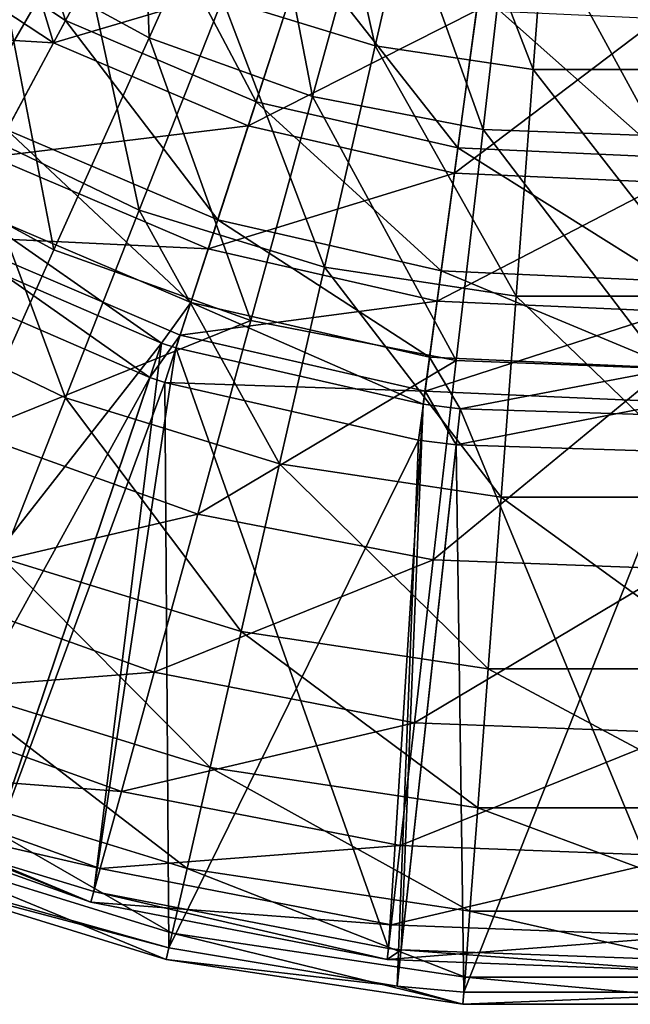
# Model space of a CAD drawing. Extents: x 1 to 221, y -110 to 110.
# Tile 16 of 256: x 79 to 112, y -110 to -56. Entities that reach past the tile are written whole.
import ezdxf

# ---------------------------------------------------------------- set-up
doc = ezdxf.new("R2010")
doc.units = 0
doc.header["$LTSCALE"] = 25.4
doc.layers.get('0').update_dxf_attribs({"color": 13, "linetype": 'CONTINUOUS'})

# ---------------------------------------------------------------- blocks, each defined once
blk = doc.blocks.new('PEAR-L-8671_STL_2')
at = {"color": 7}
mesh = blk.add_polyface(dxfattribs=at)
corners = [(85.744, -56.689, 22.885), (85.113, -40.216, 14.444), (77.388, -52.146, 22.885), (91.558, -43.72, 14.444)]
mesh.append_faces([[corners[k] for k in face] for face in [(0, 1, 2), (1, 0, 3)]], dxfattribs={"vtx0": -1, "color": 7})
mesh = blk.add_polyface(dxfattribs=at)
corners = [(94.721, -41.878, 10.856), (98.118, -57.129, 18.138), (89.749, -54.547, 18.138), (101.146, -43.86, 10.856)]
mesh.append_faces([[corners[k] for k in face] for face in [(0, 1, 2), (1, 0, 3)]], dxfattribs={"vtx0": -1, "color": 7})
mesh = blk.add_polyface(dxfattribs=at)
corners = [(77.06, -42.756, 431.913), (81.156, -55.751, 421.856), (71.684, -49.498, 421.856), (85.242, -48.157, 431.913)]
mesh.append_faces([[corners[k] for k in face] for face in [(0, 1, 2), (1, 0, 3)]], dxfattribs={"vtx0": -1, "color": 7})
mesh = blk.add_polyface(dxfattribs=at)
corners = [(80.499, -56.972, 423.351), (76.426, -43.552, 433.715), (70.819, -50.582, 423.351), (84.76, -49.053, 433.715)]
mesh.append_faces([[corners[k] for k in face] for face in [(0, 1, 2), (1, 0, 3)]], dxfattribs={"vtx0": -1, "color": 7})
mesh = blk.add_polyface(dxfattribs=at)
corners = [(94.695, -59.904, 22.885), (91.558, -43.72, 14.444), (85.744, -56.689, 22.885), (98.461, -46.2, 14.444)]
mesh.append_faces([[corners[k] for k in face] for face in [(0, 1, 2), (1, 0, 3)]], dxfattribs={"vtx0": -1, "color": 7})
mesh = blk.add_polyface(dxfattribs=at)
corners = [(101.146, -43.86, 10.856), (106.778, -58.434, 18.138), (98.118, -57.129, 18.138), (107.795, -44.862, 10.856)]
mesh.append_faces([[corners[k] for k in face] for face in [(0, 1, 2), (1, 0, 3)]], dxfattribs={"vtx0": -1, "color": 7})
mesh = blk.add_polyface(dxfattribs=at)
corners = [(107.795, -44.862, 10.856), (115.536, -58.434, 18.138), (106.778, -58.434, 18.138), (114.519, -44.862, 10.856)]
mesh.append_faces([[corners[k] for k in face] for face in [(0, 1, 2), (1, 0, 3)]], dxfattribs={"vtx0": -1, "color": 7})
mesh = blk.add_polyface(dxfattribs=at)
corners = [(74.622, -45.814, 18.138), (75.629, -61.536, 27.253), (66.855, -55.553, 27.253), (81.858, -50.747, 18.138)]
mesh.append_faces([[corners[k] for k in face] for face in [(0, 1, 2), (1, 0, 3)]], dxfattribs={"vtx0": -1, "color": 7})
mesh = blk.add_polyface(dxfattribs=at)
corners = [(104.032, -61.715, 22.885), (98.461, -46.2, 14.444), (94.695, -59.904, 22.885), (105.662, -47.596, 14.444)]
mesh.append_faces([[corners[k] for k in face] for face in [(0, 1, 2), (1, 0, 3)]], dxfattribs={"vtx0": -1, "color": 7})
mesh = blk.add_polyface(dxfattribs=at)
corners = [(113.537, -62.079, 22.885), (105.662, -47.596, 14.444), (104.032, -61.715, 22.885), (112.992, -47.877, 14.444)]
mesh.append_faces([[corners[k] for k in face] for face in [(0, 1, 2), (1, 0, 3)]], dxfattribs={"vtx0": -1, "color": 7})
mesh = blk.add_polyface(dxfattribs=at)
corners = [(85.242, -48.157, 431.913), (91.593, -60.212, 421.856), (81.156, -55.751, 421.856), (94.258, -52.011, 431.913)]
mesh.append_faces([[corners[k] for k in face] for face in [(0, 1, 2), (1, 0, 3)]], dxfattribs={"vtx0": -1, "color": 7})
mesh = blk.add_polyface(dxfattribs=at)
corners = [(93.943, -52.979, 433.715), (80.499, -56.972, 423.351), (91.164, -61.531, 423.351), (84.76, -49.053, 433.715)]
mesh.append_faces([[corners[k] for k in face] for face in [(0, 1, 2), (1, 0, 3)]], dxfattribs={"vtx0": -1, "color": 7})
mesh = blk.add_polyface(dxfattribs=at)
corners = [(71.684, -49.498, 421.856), (77.935, -61.736, 410.486), (67.446, -54.812, 410.486), (81.156, -55.751, 421.856)]
mesh.append_faces([[corners[k] for k in face] for face in [(0, 1, 2), (1, 0, 3)]], dxfattribs={"vtx0": -1, "color": 7})
mesh = blk.add_polyface(dxfattribs=at)
corners = [(80.499, -56.972, 423.351), (66.399, -56.125, 411.604), (77.14, -63.215, 411.604), (70.819, -50.582, 423.351)]
mesh.append_faces([[corners[k] for k in face] for face in [(0, 1, 2), (1, 0, 3)]], dxfattribs={"vtx0": -1, "color": 7})
mesh = blk.add_polyface(dxfattribs=at)
corners = [(81.858, -50.747, 18.138), (85.198, -66.144, 27.253), (75.629, -61.536, 27.253), (89.749, -54.547, 18.138)]
mesh.append_faces([[corners[k] for k in face] for face in [(0, 1, 2), (1, 0, 3)]], dxfattribs={"vtx0": -1, "color": 7})
mesh = blk.add_polyface(dxfattribs=at)
corners = [(80.524, -68.332, 33.396), (77.388, -52.146, 22.885), (70.453, -62.855, 33.396), (85.744, -56.689, 22.885)]
mesh.append_faces([[corners[k] for k in face] for face in [(0, 1, 2), (1, 0, 3)]], dxfattribs={"vtx0": -1, "color": 7})
mesh = blk.add_polyface(dxfattribs=at)
corners = [(94.258, -52.011, 431.913), (102.659, -62.737, 421.856), (91.593, -60.212, 421.856), (103.816, -54.192, 431.913)]
mesh.append_faces([[corners[k] for k in face] for face in [(0, 1, 2), (1, 0, 3)]], dxfattribs={"vtx0": -1, "color": 7})
mesh = blk.add_polyface(dxfattribs=at)
corners = [(103.68, -55.201, 433.715), (91.164, -61.531, 423.351), (102.472, -64.112, 423.351), (93.943, -52.979, 433.715)]
mesh.append_faces([[corners[k] for k in face] for face in [(0, 1, 2), (1, 0, 3)]], dxfattribs={"vtx0": -1, "color": 7})
mesh = blk.add_polyface(dxfattribs=at)
corners = [(89.749, -54.547, 18.138), (95.346, -69.274, 27.253), (85.198, -66.144, 27.253), (98.118, -57.129, 18.138)]
mesh.append_faces([[corners[k] for k in face] for face in [(0, 1, 2), (1, 0, 3)]], dxfattribs={"vtx0": -1, "color": 7})
mesh = blk.add_polyface(dxfattribs=at)
corners = [(103.816, -54.192, 431.913), (113.997, -63.247, 421.856), (102.659, -62.737, 421.856), (113.611, -54.632, 431.913)]
mesh.append_faces([[corners[k] for k in face] for face in [(0, 1, 2), (1, 0, 3)]], dxfattribs={"vtx0": -1, "color": 7})
mesh = blk.add_polyface(dxfattribs=at)
corners = [(113.656, -55.649, 433.715), (102.472, -64.112, 423.351), (114.06, -64.632, 423.351), (103.68, -55.201, 433.715)]
mesh.append_faces([[corners[k] for k in face] for face in [(0, 1, 2), (1, 0, 3)]], dxfattribs={"vtx0": -1, "color": 7})
mesh = blk.add_polyface(dxfattribs=at)
corners = [(81.156, -55.751, 421.856), (89.493, -66.676, 410.486), (77.935, -61.736, 410.486), (91.593, -60.212, 421.856)]
mesh.append_faces([[corners[k] for k in face] for face in [(0, 1, 2), (1, 0, 3)]], dxfattribs={"vtx0": -1, "color": 7})
mesh = blk.add_polyface(dxfattribs=at)
corners = [(91.314, -72.207, 33.396), (85.744, -56.689, 22.885), (80.524, -68.332, 33.396), (94.695, -59.904, 22.885)]
mesh.append_faces([[corners[k] for k in face] for face in [(0, 1, 2), (1, 0, 3)]], dxfattribs={"vtx0": -1, "color": 7})
mesh = blk.add_polyface(dxfattribs=at)
corners = [(91.164, -61.531, 423.351), (77.14, -63.215, 411.604), (88.974, -68.273, 411.604), (80.499, -56.972, 423.351)]
mesh.append_faces([[corners[k] for k in face] for face in [(0, 1, 2), (1, 0, 3)]], dxfattribs={"vtx0": -1, "color": 7})
mesh = blk.add_polyface(dxfattribs=at)
corners = [(98.118, -57.129, 18.138), (105.847, -70.857, 27.253), (95.346, -69.274, 27.253), (106.778, -58.434, 18.138)]
mesh.append_faces([[corners[k] for k in face] for face in [(0, 1, 2), (1, 0, 3)]], dxfattribs={"vtx0": -1, "color": 7})
mesh = blk.add_polyface(dxfattribs=at)
corners = [(106.778, -58.434, 18.138), (116.467, -70.857, 27.253), (105.847, -70.857, 27.253), (115.536, -58.434, 18.138)]
mesh.append_faces([[corners[k] for k in face] for face in [(0, 1, 2), (1, 0, 3)]], dxfattribs={"vtx0": -1, "color": 7})
mesh = blk.add_polyface(dxfattribs=at)
corners = [(102.569, -74.389, 33.396), (94.695, -59.904, 22.885), (91.314, -72.207, 33.396), (104.032, -61.715, 22.885)]
mesh.append_faces([[corners[k] for k in face] for face in [(0, 1, 2), (1, 0, 3)]], dxfattribs={"vtx0": -1, "color": 7})
mesh = blk.add_polyface(dxfattribs=at)
corners = [(91.593, -60.212, 421.856), (101.746, -69.473, 410.486), (89.493, -66.676, 410.486), (102.659, -62.737, 421.856)]
mesh.append_faces([[corners[k] for k in face] for face in [(0, 1, 2), (1, 0, 3)]], dxfattribs={"vtx0": -1, "color": 7})
mesh = blk.add_polyface(dxfattribs=at)
corners = [(75.629, -61.536, 27.253), (81.157, -76.439, 38.021), (70.099, -71.114, 38.021), (85.198, -66.144, 27.253)]
mesh.append_faces([[corners[k] for k in face] for face in [(0, 1, 2), (1, 0, 3)]], dxfattribs={"vtx0": -1, "color": 7})
mesh = blk.add_polyface(dxfattribs=at)
corners = [(102.472, -64.112, 423.351), (88.974, -68.273, 411.604), (101.521, -71.137, 411.604), (91.164, -61.531, 423.351)]
mesh.append_faces([[corners[k] for k in face] for face in [(0, 1, 2), (1, 0, 3)]], dxfattribs={"vtx0": -1, "color": 7})
mesh = blk.add_polyface(dxfattribs=at)
corners = [(77.935, -61.736, 410.486), (88.017, -71.217, 398.129), (75.673, -65.941, 398.129), (89.493, -66.676, 410.486)]
mesh.append_faces([[corners[k] for k in face] for face in [(0, 1, 2), (1, 0, 3)]], dxfattribs={"vtx0": -1, "color": 7})
mesh = blk.add_polyface(dxfattribs=at)
corners = [(114.025, -74.829, 33.396), (104.032, -61.715, 22.885), (102.569, -74.389, 33.396), (113.537, -62.079, 22.885)]
mesh.append_faces([[corners[k] for k in face] for face in [(0, 1, 2), (1, 0, 3)]], dxfattribs={"vtx0": -1, "color": 7})
mesh = blk.add_polyface(dxfattribs=at)
corners = [(76.022, -78.375, 45.73), (70.453, -62.855, 33.396), (64.47, -72.093, 45.73), (80.524, -68.332, 33.396)]
mesh.append_faces([[corners[k] for k in face] for face in [(0, 1, 2), (1, 0, 3)]], dxfattribs={"vtx0": -1, "color": 7})
mesh = blk.add_polyface(dxfattribs=at)
corners = [(102.659, -62.737, 421.856), (114.302, -70.037, 410.486), (101.746, -69.473, 410.486), (113.997, -63.247, 421.856)]
mesh.append_faces([[corners[k] for k in face] for face in [(0, 1, 2), (1, 0, 3)]], dxfattribs={"vtx0": -1, "color": 7})
mesh = blk.add_polyface(dxfattribs=at)
corners = [(88.974, -68.273, 411.604), (74.781, -67.598, 398.817), (87.435, -73.007, 398.817), (77.14, -63.215, 411.604)]
mesh.append_faces([[corners[k] for k in face] for face in [(0, 1, 2), (1, 0, 3)]], dxfattribs={"vtx0": -1, "color": 7})
mesh = blk.add_polyface(dxfattribs=at)
corners = [(114.06, -64.632, 423.351), (101.521, -71.137, 411.604), (114.378, -71.714, 411.604), (102.472, -64.112, 423.351)]
mesh.append_faces([[corners[k] for k in face] for face in [(0, 1, 2), (1, 0, 3)]], dxfattribs={"vtx0": -1, "color": 7})
mesh = blk.add_polyface(dxfattribs=at)
corners = [(75.673, -65.941, 398.129), (86.412, -73.44, 385.142), (74.434, -68.243, 385.142)]
mesh.append_faces([[corners[k] for k in face] for face in [(0, 1, 2)]], dxfattribs={"color": 7})
mesh = blk.add_polyface(dxfattribs=at)
corners = [(88.017, -71.217, 398.129), (86.412, -73.44, 385.142), (75.673, -65.941, 398.129)]
mesh.append_faces([[corners[k] for k in face] for face in [(0, 1, 2)]], dxfattribs={"color": 7})
mesh = blk.add_polyface(dxfattribs=at)
corners = [(85.198, -66.144, 27.253), (92.885, -80.056, 38.021), (81.157, -76.439, 38.021), (95.346, -69.274, 27.253)]
mesh.append_faces([[corners[k] for k in face] for face in [(0, 1, 2), (1, 0, 3)]], dxfattribs={"vtx0": -1, "color": 7})
mesh = blk.add_polyface(dxfattribs=at)
corners = [(89.493, -66.676, 410.486), (101.105, -74.204, 398.129), (88.017, -71.217, 398.129), (101.746, -69.473, 410.486)]
mesh.append_faces([[corners[k] for k in face] for face in [(0, 1, 2), (1, 0, 3)]], dxfattribs={"vtx0": -1, "color": 7})
mesh = blk.add_polyface(dxfattribs=at)
corners = [(74.781, -67.598, 398.817), (73.492, -69.993, 385.369), (85.778, -75.323, 385.369)]
mesh.append_faces([[corners[k] for k in face] for face in [(0, 1, 2)]], dxfattribs={"color": 7})
mesh = blk.add_polyface(dxfattribs=at)
corners = [(74.781, -67.598, 398.817), (85.778, -75.323, 385.369), (87.435, -73.007, 398.817)]
mesh.append_faces([[corners[k] for k in face] for face in [(0, 1, 2)]], dxfattribs={"color": 7})
mesh = blk.add_polyface(dxfattribs=at)
corners = [(86.412, -73.44, 385.142), (67.24, -97.964, 123.551), (74.434, -68.243, 385.142)]
mesh.append_faces([[corners[k] for k in face] for face in [(0, 1, 2)]], dxfattribs={"color": 7})
mesh = blk.add_polyface(dxfattribs=at)
corners = [(76.022, -78.375, 45.73), (91.314, -72.207, 33.396), (80.524, -68.332, 33.396), (88.398, -82.819, 45.73)]
mesh.append_faces([[corners[k] for k in face] for face in [(0, 1, 2), (1, 0, 3)]], dxfattribs={"vtx0": -1, "color": 7})
mesh = blk.add_polyface(dxfattribs=at)
corners = [(101.521, -71.137, 411.604), (87.435, -73.007, 398.817), (100.853, -76.07, 398.817), (88.974, -68.273, 411.604)]
mesh.append_faces([[corners[k] for k in face] for face in [(0, 1, 2), (1, 0, 3)]], dxfattribs={"vtx0": -1, "color": 7})
mesh = blk.add_polyface(dxfattribs=at)
corners = [(95.346, -69.274, 27.253), (105.021, -81.885, 38.021), (92.885, -80.056, 38.021), (105.847, -70.857, 27.253)]
mesh.append_faces([[corners[k] for k in face] for face in [(0, 1, 2), (1, 0, 3)]], dxfattribs={"vtx0": -1, "color": 7})
mesh = blk.add_polyface(dxfattribs=at)
corners = [(101.746, -69.473, 410.486), (114.517, -74.807, 398.129), (101.105, -74.204, 398.129), (114.302, -70.037, 410.486)]
mesh.append_faces([[corners[k] for k in face] for face in [(0, 1, 2), (1, 0, 3)]], dxfattribs={"vtx0": -1, "color": 7})
mesh = blk.add_polyface(dxfattribs=at)
corners = [(73.492, -69.993, 385.369), (71.209, -101.786, 123.777), (85.778, -75.323, 385.369)]
mesh.append_faces([[corners[k] for k in face] for face in [(0, 1, 2)]], dxfattribs={"color": 7})
mesh = blk.add_polyface(dxfattribs=at)
corners = [(77.707, -85.23, 50.23), (70.099, -71.114, 38.021), (81.157, -76.439, 38.021), (65.377, -79.293, 50.23)]
mesh.append_faces([[corners[k] for k in face] for face in [(0, 1, 2), (1, 0, 3)]], dxfattribs={"vtx0": -1, "color": 7})
mesh = blk.add_polyface(dxfattribs=at)
corners = [(88.017, -71.217, 398.129), (87.209, -73.704, 385.142), (86.412, -73.44, 385.142)]
mesh.append_faces([[corners[k] for k in face] for face in [(0, 1, 2)]], dxfattribs={"color": 7})
mesh = blk.add_polyface(dxfattribs=at)
corners = [(88.017, -71.217, 398.129), (100.754, -76.795, 385.142), (87.209, -73.704, 385.142), (101.105, -74.204, 398.129)]
mesh.append_faces([[corners[k] for k in face] for face in [(0, 1, 2), (1, 0, 3)]], dxfattribs={"vtx0": -1, "color": 7})
mesh = blk.add_polyface(dxfattribs=at)
corners = [(114.378, -71.714, 411.604), (100.853, -76.07, 398.817), (114.601, -76.687, 398.817), (101.521, -71.137, 411.604)]
mesh.append_faces([[corners[k] for k in face] for face in [(0, 1, 2), (1, 0, 3)]], dxfattribs={"vtx0": -1, "color": 7})
mesh = blk.add_polyface(dxfattribs=at)
corners = [(105.847, -70.857, 27.253), (117.293, -81.885, 38.021), (105.021, -81.885, 38.021), (116.467, -70.857, 27.253)]
mesh.append_faces([[corners[k] for k in face] for face in [(0, 1, 2), (1, 0, 3)]], dxfattribs={"vtx0": -1, "color": 7})
mesh = blk.add_polyface(dxfattribs=at)
corners = [(88.398, -82.819, 45.73), (102.569, -74.389, 33.396), (91.314, -72.207, 33.396), (101.307, -85.323, 45.73)]
mesh.append_faces([[corners[k] for k in face] for face in [(0, 1, 2), (1, 0, 3)]], dxfattribs={"vtx0": -1, "color": 7})
mesh = blk.add_polyface(dxfattribs=at)
corners = [(86.412, -73.44, 385.142), (76.878, -101.738, 123.551), (67.24, -97.964, 123.551)]
mesh.append_faces([[corners[k] for k in face] for face in [(0, 1, 2)]], dxfattribs={"color": 7})
mesh = blk.add_polyface(dxfattribs=at)
corners = [(86.412, -73.44, 385.142), (82.709, -103.52, 123.551), (76.878, -101.738, 123.551)]
mesh.append_faces([[corners[k] for k in face] for face in [(0, 1, 2)]], dxfattribs={"color": 7})
mesh = blk.add_polyface(dxfattribs=at)
corners = [(87.209, -73.704, 385.142), (82.709, -103.52, 123.551), (86.412, -73.44, 385.142)]
mesh.append_faces([[corners[k] for k in face] for face in [(0, 1, 2)]], dxfattribs={"color": 7})
mesh = blk.add_polyface(dxfattribs=at)
corners = [(87.435, -73.007, 398.817), (85.778, -75.323, 385.369), (86.595, -75.594, 385.369)]
mesh.append_faces([[corners[k] for k in face] for face in [(0, 1, 2)]], dxfattribs={"color": 7})
mesh = blk.add_polyface(dxfattribs=at)
corners = [(100.853, -76.07, 398.817), (86.595, -75.594, 385.369), (100.488, -78.764, 385.369), (87.435, -73.007, 398.817)]
mesh.append_faces([[corners[k] for k in face] for face in [(0, 1, 2), (1, 0, 3)]], dxfattribs={"vtx0": -1, "color": 7})
mesh = blk.add_polyface(dxfattribs=at)
corners = [(87.209, -73.704, 385.142), (98.845, -106.649, 123.551), (82.709, -103.52, 123.551)]
mesh.append_faces([[corners[k] for k in face] for face in [(0, 1, 2)]], dxfattribs={"color": 7})
mesh = blk.add_polyface(dxfattribs=at)
corners = [(100.754, -76.795, 385.142), (98.845, -106.649, 123.551), (87.209, -73.704, 385.142)]
mesh.append_faces([[corners[k] for k in face] for face in [(0, 1, 2)]], dxfattribs={"color": 7})
mesh = blk.add_polyface(dxfattribs=at)
corners = [(101.105, -74.204, 398.129), (102.778, -77.042, 385.142), (100.754, -76.795, 385.142)]
mesh.append_faces([[corners[k] for k in face] for face in [(0, 1, 2)]], dxfattribs={"color": 7})
mesh = blk.add_polyface(dxfattribs=at)
corners = [(114.517, -74.807, 398.129), (102.778, -77.042, 385.142), (101.105, -74.204, 398.129)]
mesh.append_faces([[corners[k] for k in face] for face in [(0, 1, 2)]], dxfattribs={"color": 7})
mesh = blk.add_polyface(dxfattribs=at)
corners = [(101.307, -85.323, 45.73), (114.025, -74.829, 33.396), (102.569, -74.389, 33.396), (114.447, -85.827, 45.73)]
mesh.append_faces([[corners[k] for k in face] for face in [(0, 1, 2), (1, 0, 3)]], dxfattribs={"vtx0": -1, "color": 7})
mesh = blk.add_polyface(dxfattribs=at)
corners = [(114.517, -74.807, 398.129), (114.634, -77.419, 385.142), (102.778, -77.042, 385.142)]
mesh.append_faces([[corners[k] for k in face] for face in [(0, 1, 2)]], dxfattribs={"color": 7})
mesh = blk.add_polyface(dxfattribs=at)
corners = [(85.778, -75.323, 385.369), (71.209, -101.786, 123.777), (76.243, -103.621, 123.777)]
mesh.append_faces([[corners[k] for k in face] for face in [(0, 1, 2)]], dxfattribs={"color": 7})
mesh = blk.add_polyface(dxfattribs=at)
corners = [(85.778, -75.323, 385.369), (76.243, -103.621, 123.777), (86.595, -75.594, 385.369)]
mesh.append_faces([[corners[k] for k in face] for face in [(0, 1, 2)]], dxfattribs={"color": 7})
mesh = blk.add_polyface(dxfattribs=at)
corners = [(86.595, -75.594, 385.369), (76.243, -103.621, 123.777), (86.825, -106.603, 123.777)]
mesh.append_faces([[corners[k] for k in face] for face in [(0, 1, 2)]], dxfattribs={"color": 7})
mesh = blk.add_polyface(dxfattribs=at)
corners = [(86.595, -75.594, 385.369), (86.825, -106.603, 123.777), (100.488, -78.764, 385.369)]
mesh.append_faces([[corners[k] for k in face] for face in [(0, 1, 2)]], dxfattribs={"color": 7})
mesh = blk.add_polyface(dxfattribs=at)
corners = [(100.853, -76.07, 398.817), (100.488, -78.764, 385.369), (102.563, -79.018, 385.369)]
mesh.append_faces([[corners[k] for k in face] for face in [(0, 1, 2)]], dxfattribs={"color": 7})
mesh = blk.add_polyface(dxfattribs=at)
corners = [(100.853, -76.07, 398.817), (102.563, -79.018, 385.369), (114.601, -76.687, 398.817)]
mesh.append_faces([[corners[k] for k in face] for face in [(0, 1, 2)]], dxfattribs={"color": 7})
mesh = blk.add_polyface(dxfattribs=at)
corners = [(90.783, -89.264, 50.23), (81.157, -76.439, 38.021), (92.885, -80.056, 38.021), (77.707, -85.23, 50.23)]
mesh.append_faces([[corners[k] for k in face] for face in [(0, 1, 2), (1, 0, 3)]], dxfattribs={"vtx0": -1, "color": 7})
mesh = blk.add_polyface(dxfattribs=at)
corners = [(114.601, -76.687, 398.817), (102.563, -79.018, 385.369), (114.723, -79.404, 385.369)]
mesh.append_faces([[corners[k] for k in face] for face in [(0, 1, 2)]], dxfattribs={"color": 7})
mesh = blk.add_polyface(dxfattribs=at)
corners = [(100.754, -76.795, 385.142), (99.55, -106.728, 123.551), (98.845, -106.649, 123.551)]
mesh.append_faces([[corners[k] for k in face] for face in [(0, 1, 2)]], dxfattribs={"color": 7})
mesh = blk.add_polyface(dxfattribs=at)
corners = [(102.778, -77.042, 385.142), (99.55, -106.728, 123.551), (100.754, -76.795, 385.142)]
mesh.append_faces([[corners[k] for k in face] for face in [(0, 1, 2)]], dxfattribs={"color": 7})
mesh = blk.add_polyface(dxfattribs=at)
corners = [(102.778, -77.042, 385.142), (115.269, -107.279, 123.551), (99.55, -106.728, 123.551)]
mesh.append_faces([[corners[k] for k in face] for face in [(0, 1, 2)]], dxfattribs={"color": 7})
mesh = blk.add_polyface(dxfattribs=at)
corners = [(114.634, -77.419, 385.142), (115.269, -107.279, 123.551), (102.778, -77.042, 385.142)]
mesh.append_faces([[corners[k] for k in face] for face in [(0, 1, 2)]], dxfattribs={"color": 7})
mesh = blk.add_polyface(dxfattribs=at)
corners = [(72.342, -86.583, 59.598), (88.398, -82.819, 45.73), (76.022, -78.375, 45.73), (86.014, -91.494, 59.598)]
mesh.append_faces([[corners[k] for k in face] for face in [(0, 1, 2), (1, 0, 3)]], dxfattribs={"vtx0": -1, "color": 7})
mesh = blk.add_polyface(dxfattribs=at)
corners = [(100.488, -78.764, 385.369), (86.825, -106.603, 123.777), (99.335, -108.704, 123.777)]
mesh.append_faces([[corners[k] for k in face] for face in [(0, 1, 2)]], dxfattribs={"color": 7})
mesh = blk.add_polyface(dxfattribs=at)
corners = [(100.488, -78.764, 385.369), (99.335, -108.704, 123.777), (102.563, -79.018, 385.369)]
mesh.append_faces([[corners[k] for k in face] for face in [(0, 1, 2)]], dxfattribs={"color": 7})
mesh = blk.add_polyface(dxfattribs=at)
corners = [(102.563, -79.018, 385.369), (99.335, -108.704, 123.777), (102.986, -109.039, 123.777)]
mesh.append_faces([[corners[k] for k in face] for face in [(0, 1, 2)]], dxfattribs={"color": 7})
mesh = blk.add_polyface(dxfattribs=at)
corners = [(102.563, -79.018, 385.369), (102.986, -109.039, 123.777), (114.723, -79.404, 385.369)]
mesh.append_faces([[corners[k] for k in face] for face in [(0, 1, 2)]], dxfattribs={"color": 7})
mesh = blk.add_polyface(dxfattribs=at)
corners = [(114.723, -79.404, 385.369), (102.986, -109.039, 123.777), (119.328, -109.039, 123.777)]
mesh.append_faces([[corners[k] for k in face] for face in [(0, 1, 2)]], dxfattribs={"color": 7})
mesh = blk.add_polyface(dxfattribs=at)
corners = [(104.315, -91.303, 50.23), (92.885, -80.056, 38.021), (105.021, -81.885, 38.021), (90.783, -89.264, 50.23)]
mesh.append_faces([[corners[k] for k in face] for face in [(0, 1, 2), (1, 0, 3)]], dxfattribs={"vtx0": -1, "color": 7})
mesh = blk.add_polyface(dxfattribs=at)
corners = [(117.999, -91.303, 50.23), (105.021, -81.885, 38.021), (117.293, -81.885, 38.021), (104.315, -91.303, 50.23)]
mesh.append_faces([[corners[k] for k in face] for face in [(0, 1, 2), (1, 0, 3)]], dxfattribs={"vtx0": -1, "color": 7})
mesh = blk.add_polyface(dxfattribs=at)
corners = [(86.014, -91.494, 59.598), (101.307, -85.323, 45.73), (88.398, -82.819, 45.73), (100.275, -94.26, 59.598)]
mesh.append_faces([[corners[k] for k in face] for face in [(0, 1, 2), (1, 0, 3)]], dxfattribs={"vtx0": -1, "color": 7})
mesh = blk.add_polyface(dxfattribs=at)
corners = [(89.082, -96.715, 63.641), (77.707, -85.23, 50.23), (90.783, -89.264, 50.23), (74.914, -92.345, 63.641)]
mesh.append_faces([[corners[k] for k in face] for face in [(0, 1, 2), (1, 0, 3)]], dxfattribs={"vtx0": -1, "color": 7})
mesh = blk.add_polyface(dxfattribs=at)
corners = [(100.275, -94.26, 59.598), (114.447, -85.827, 45.73), (101.307, -85.323, 45.73), (114.791, -94.816, 59.598)]
mesh.append_faces([[corners[k] for k in face] for face in [(0, 1, 2), (1, 0, 3)]], dxfattribs={"vtx0": -1, "color": 7})
mesh = blk.add_polyface(dxfattribs=at)
corners = [(69.571, -92.766, 74.677), (86.014, -91.494, 59.598), (72.342, -86.583, 59.598), (84.219, -98.027, 74.677)]
mesh.append_faces([[corners[k] for k in face] for face in [(0, 1, 2), (1, 0, 3)]], dxfattribs={"vtx0": -1, "color": 7})
mesh = blk.add_polyface(dxfattribs=at)
corners = [(103.744, -98.925, 63.641), (90.783, -89.264, 50.23), (104.315, -91.303, 50.23), (89.082, -96.715, 63.641)]
mesh.append_faces([[corners[k] for k in face] for face in [(0, 1, 2), (1, 0, 3)]], dxfattribs={"vtx0": -1, "color": 7})
mesh = blk.add_polyface(dxfattribs=at)
corners = [(84.219, -98.027, 74.677), (100.275, -94.26, 59.598), (86.014, -91.494, 59.598), (99.498, -100.99, 74.677)]
mesh.append_faces([[corners[k] for k in face] for face in [(0, 1, 2), (1, 0, 3)]], dxfattribs={"vtx0": -1, "color": 7})
mesh = blk.add_polyface(dxfattribs=at)
corners = [(118.57, -98.925, 63.641), (104.315, -91.303, 50.23), (117.999, -91.303, 50.23), (103.744, -98.925, 63.641)]
mesh.append_faces([[corners[k] for k in face] for face in [(0, 1, 2), (1, 0, 3)]], dxfattribs={"vtx0": -1, "color": 7})
mesh = blk.add_polyface(dxfattribs=at)
corners = [(87.816, -102.264, 77.989), (74.914, -92.345, 63.641), (89.082, -96.715, 63.641), (72.835, -97.643, 77.989)]
mesh.append_faces([[corners[k] for k in face] for face in [(0, 1, 2), (1, 0, 3)]], dxfattribs={"vtx0": -1, "color": 7})
mesh = blk.add_polyface(dxfattribs=at)
corners = [(67.772, -96.777, 90.612), (84.219, -98.027, 74.677), (69.571, -92.766, 74.677), (83.054, -102.266, 90.612)]
mesh.append_faces([[corners[k] for k in face] for face in [(0, 1, 2), (1, 0, 3)]], dxfattribs={"vtx0": -1, "color": 7})
mesh = blk.add_polyface(dxfattribs=at)
corners = [(99.498, -100.99, 74.677), (114.791, -94.816, 59.598), (100.275, -94.26, 59.598), (115.051, -101.586, 74.677)]
mesh.append_faces([[corners[k] for k in face] for face in [(0, 1, 2), (1, 0, 3)]], dxfattribs={"vtx0": -1, "color": 7})
mesh = blk.add_polyface(dxfattribs=at)
corners = [(66.99, -98.524, 107.031), (83.054, -102.266, 90.612), (67.772, -96.777, 90.612), (82.547, -104.111, 107.031)]
mesh.append_faces([[corners[k] for k in face] for face in [(0, 1, 2), (1, 0, 3)]], dxfattribs={"vtx0": -1, "color": 7})
mesh = blk.add_polyface(dxfattribs=at)
corners = [(103.318, -104.601, 77.989), (89.082, -96.715, 63.641), (103.744, -98.925, 63.641), (87.816, -102.264, 77.989)]
mesh.append_faces([[corners[k] for k in face] for face in [(0, 1, 2), (1, 0, 3)]], dxfattribs={"vtx0": -1, "color": 7})
mesh = blk.add_polyface(dxfattribs=at)
corners = [(87.008, -105.801, 92.993), (72.835, -97.643, 77.989), (87.816, -102.264, 77.989), (71.509, -101.021, 92.993)]
mesh.append_faces([[corners[k] for k in face] for face in [(0, 1, 2), (1, 0, 3)]], dxfattribs={"vtx0": -1, "color": 7})
mesh = blk.add_polyface(dxfattribs=at)
corners = [(67.24, -97.964, 123.551), (82.547, -104.111, 107.031), (66.99, -98.524, 107.031)]
mesh.append_faces([[corners[k] for k in face] for face in [(0, 1, 2)]], dxfattribs={"color": 7})
mesh = blk.add_polyface(dxfattribs=at)
corners = [(76.878, -101.738, 123.551), (82.547, -104.111, 107.031), (67.24, -97.964, 123.551)]
mesh.append_faces([[corners[k] for k in face] for face in [(0, 1, 2)]], dxfattribs={"color": 7})
mesh = blk.add_polyface(dxfattribs=at)
corners = [(83.054, -102.266, 90.612), (99.498, -100.99, 74.677), (84.219, -98.027, 74.677), (98.994, -105.357, 90.612)]
mesh.append_faces([[corners[k] for k in face] for face in [(0, 1, 2), (1, 0, 3)]], dxfattribs={"vtx0": -1, "color": 7})
mesh = blk.add_polyface(dxfattribs=at)
corners = [(118.996, -104.601, 77.989), (103.744, -98.925, 63.641), (118.57, -98.925, 63.641), (103.318, -104.601, 77.989)]
mesh.append_faces([[corners[k] for k in face] for face in [(0, 1, 2), (1, 0, 3)]], dxfattribs={"vtx0": -1, "color": 7})
mesh = blk.add_polyface(dxfattribs=at)
corners = [(98.994, -105.357, 90.612), (115.051, -101.586, 74.677), (99.498, -100.99, 74.677), (115.219, -105.979, 90.612)]
mesh.append_faces([[corners[k] for k in face] for face in [(0, 1, 2), (1, 0, 3)]], dxfattribs={"vtx0": -1, "color": 7})
mesh = blk.add_polyface(dxfattribs=at)
corners = [(86.676, -107.257, 108.356), (71.509, -101.021, 92.993), (87.008, -105.801, 92.993), (70.964, -102.411, 108.356)]
mesh.append_faces([[corners[k] for k in face] for face in [(0, 1, 2), (1, 0, 3)]], dxfattribs={"vtx0": -1, "color": 7})
mesh = blk.add_polyface(dxfattribs=at)
corners = [(82.709, -103.52, 123.551), (82.547, -104.111, 107.031), (76.878, -101.738, 123.551)]
mesh.append_faces([[corners[k] for k in face] for face in [(0, 1, 2)]], dxfattribs={"color": 7})
mesh = blk.add_polyface(dxfattribs=at)
corners = [(86.825, -106.603, 123.777), (70.964, -102.411, 108.356), (86.676, -107.257, 108.356)]
mesh.append_faces([[corners[k] for k in face] for face in [(0, 1, 2)]], dxfattribs={"color": 7})
mesh = blk.add_polyface(dxfattribs=at)
corners = [(76.243, -103.621, 123.777), (70.964, -102.411, 108.356), (86.825, -106.603, 123.777)]
mesh.append_faces([[corners[k] for k in face] for face in [(0, 1, 2)]], dxfattribs={"color": 7})
mesh = blk.add_polyface(dxfattribs=at)
corners = [(82.547, -104.111, 107.031), (98.994, -105.357, 90.612), (83.054, -102.266, 90.612), (98.775, -107.258, 107.031)]
mesh.append_faces([[corners[k] for k in face] for face in [(0, 1, 2), (1, 0, 3)]], dxfattribs={"vtx0": -1, "color": 7})
mesh = blk.add_polyface(dxfattribs=at)
corners = [(103.047, -108.219, 92.993), (87.816, -102.264, 77.989), (103.318, -104.601, 77.989), (87.008, -105.801, 92.993)]
mesh.append_faces([[corners[k] for k in face] for face in [(0, 1, 2), (1, 0, 3)]], dxfattribs={"vtx0": -1, "color": 7})
mesh = blk.add_polyface(dxfattribs=at)
corners = [(82.709, -103.52, 123.551), (98.775, -107.258, 107.031), (82.547, -104.111, 107.031), (98.845, -106.649, 123.551)]
mesh.append_faces([[corners[k] for k in face] for face in [(0, 1, 2), (1, 0, 3)]], dxfattribs={"vtx0": -1, "color": 7})
mesh = blk.add_polyface(dxfattribs=at)
corners = [(119.267, -108.219, 92.993), (103.318, -104.601, 77.989), (118.996, -104.601, 77.989), (103.047, -108.219, 92.993)]
mesh.append_faces([[corners[k] for k in face] for face in [(0, 1, 2), (1, 0, 3)]], dxfattribs={"vtx0": -1, "color": 7})
mesh = blk.add_polyface(dxfattribs=at)
corners = [(102.935, -109.708, 108.356), (87.008, -105.801, 92.993), (103.047, -108.219, 92.993), (86.676, -107.257, 108.356)]
mesh.append_faces([[corners[k] for k in face] for face in [(0, 1, 2), (1, 0, 3)]], dxfattribs={"vtx0": -1, "color": 7})
mesh = blk.add_polyface(dxfattribs=at)
corners = [(98.775, -107.258, 107.031), (115.219, -105.979, 90.612), (98.994, -105.357, 90.612), (115.293, -107.891, 107.031)]
mesh.append_faces([[corners[k] for k in face] for face in [(0, 1, 2), (1, 0, 3)]], dxfattribs={"vtx0": -1, "color": 7})
mesh = blk.add_polyface(dxfattribs=at)
corners = [(86.825, -106.603, 123.777), (86.676, -107.257, 108.356), (99.335, -108.704, 123.777)]
mesh.append_faces([[corners[k] for k in face] for face in [(0, 1, 2)]], dxfattribs={"color": 7})
mesh = blk.add_polyface(dxfattribs=at)
corners = [(99.55, -106.728, 123.551), (98.775, -107.258, 107.031), (98.845, -106.649, 123.551)]
mesh.append_faces([[corners[k] for k in face] for face in [(0, 1, 2)]], dxfattribs={"color": 7})
mesh = blk.add_polyface(dxfattribs=at)
corners = [(99.55, -106.728, 123.551), (115.293, -107.891, 107.031), (98.775, -107.258, 107.031)]
mesh.append_faces([[corners[k] for k in face] for face in [(0, 1, 2)]], dxfattribs={"color": 7})
mesh = blk.add_polyface(dxfattribs=at)
corners = [(115.269, -107.279, 123.551), (115.293, -107.891, 107.031), (99.55, -106.728, 123.551)]
mesh.append_faces([[corners[k] for k in face] for face in [(0, 1, 2)]], dxfattribs={"color": 7})
mesh = blk.add_polyface(dxfattribs=at)
corners = [(99.335, -108.704, 123.777), (86.676, -107.257, 108.356), (102.935, -109.708, 108.356)]
mesh.append_faces([[corners[k] for k in face] for face in [(0, 1, 2)]], dxfattribs={"color": 7})
mesh = blk.add_polyface(dxfattribs=at)
corners = [(119.378, -109.708, 108.356), (103.047, -108.219, 92.993), (119.267, -108.219, 92.993), (102.935, -109.708, 108.356)]
mesh.append_faces([[corners[k] for k in face] for face in [(0, 1, 2), (1, 0, 3)]], dxfattribs={"vtx0": -1, "color": 7})
mesh = blk.add_polyface(dxfattribs=at)
corners = [(99.335, -108.704, 123.777), (102.935, -109.708, 108.356), (102.986, -109.039, 123.777)]
mesh.append_faces([[corners[k] for k in face] for face in [(0, 1, 2)]], dxfattribs={"color": 7})
mesh = blk.add_polyface(dxfattribs=at)
corners = [(119.328, -109.039, 123.777), (102.935, -109.708, 108.356), (119.378, -109.708, 108.356), (102.986, -109.039, 123.777)]
mesh.append_faces([[corners[k] for k in face] for face in [(0, 1, 2), (1, 0, 3)]], dxfattribs={"vtx0": -1, "color": 7})
blk = doc.blocks.new('GRUPUJ_5')
at = {"color": 0}
blk.add_blockref('PEAR-L-8671_STL_2', (-1.141, 109.708, -1.241), dxfattribs=at)

msp = doc.modelspace()

# ---------------------------------------------------------------- block references
at = {"color": 0}
msp.add_blockref('GRUPUJ_5', (1.141, -109.708, 1.241), dxfattribs=at)

doc.saveas('drawing.dxf')
